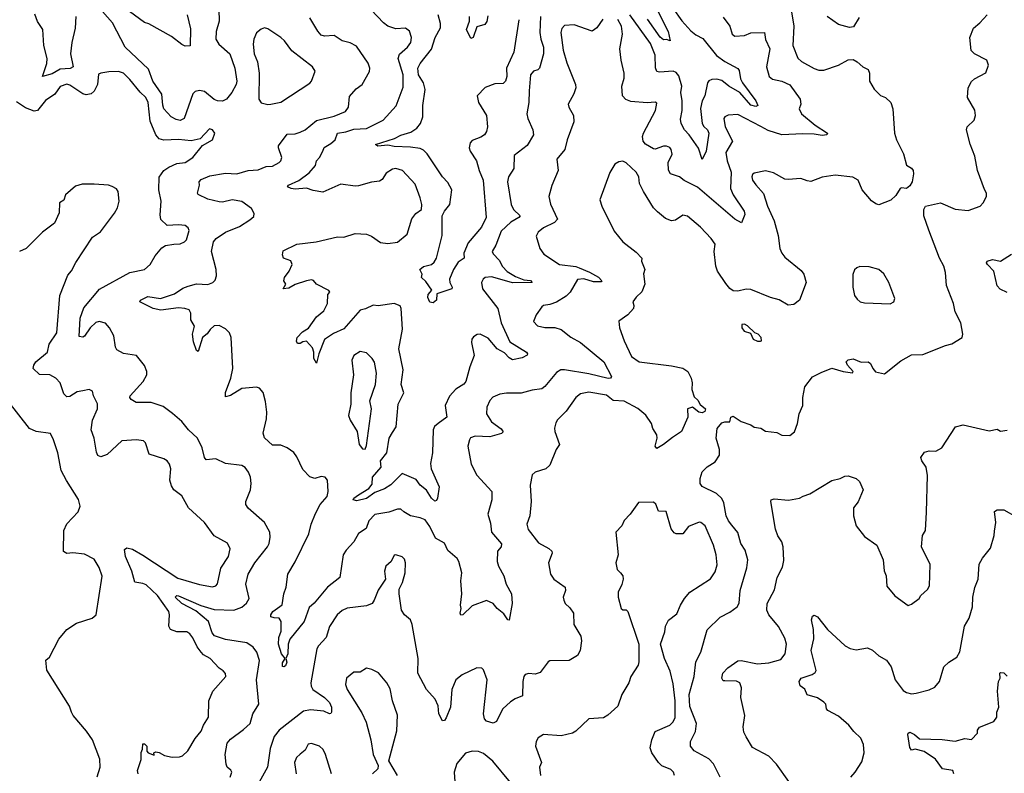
# Model space of a CAD drawing. Extents: x 2293878 to 2522763, y 823964 to 1006972.
# Tile 239 of 256: x 2354415 to 2360488, y 966138 to 970785. Entities that reach past the tile are written whole.
import ezdxf

# ---------------------------------------------------------------- set-up
doc = ezdxf.new("R2010")
doc.units = 0

msp = doc.modelspace()

# ---------------------------------------------------------------- linework, layer by layer
at = {"layer": '0CON20XD'}
for points in [[(2358307.4, 970925), (2358415, 970712), (2358427.5, 970655), (2358405, 970662.5), (2358385, 970660), (2358365, 970678), (2358287.5, 970787.5)], [(2354762.1, 970805), (2354757.8, 970732.2), (2354736.2, 970645), (2354727.9, 970575), (2354743.8, 970495), (2354726.8, 970483.2), (2354665, 970480.6), (2354615, 970450.8), (2354555, 970434.3), (2354582.5, 970515), (2354584.8, 970545), (2354563.2, 970625), (2354557.4, 970725), (2354525, 970774.5), (2354508.7, 970818.7)], [(2355642.4, 970847.6), (2355644.7, 970775), (2355627.1, 970712.9), (2355625.4, 970665), (2355643.4, 970633.4), (2355712.1, 970575), (2355741.8, 970485), (2355754.1, 970405), (2355751.1, 970385), (2355723.6, 970335), (2355690.6, 970295), (2355665, 970282.9), (2355635, 970283.8), (2355615, 970291.8), (2355555, 970342.3), (2355525, 970349.1), (2355497.4, 970342.6), (2355482.7, 970327.3), (2355429.2, 970175), (2355405, 970162.5), (2355379.5, 970169.5), (2355350, 970185), (2355305, 970235.8), (2355297.3, 970257.3), (2355290.8, 970325), (2355236.2, 970405), (2355209.4, 970479.4), (2355065.4, 970615), (2354986.4, 970765), (2354925, 970836.4)], [(2355447.8, 970815), (2355467.9, 970727.9), (2355466.7, 970623.3), (2355435, 970621.2), (2355415, 970631.2), (2355350.9, 970680.9), (2355211.2, 970758.8), (2355185, 970768), (2355092.5, 970835)], [(2356715, 968240), (2356737.1, 968275), (2356750, 968415), (2356784, 968485), (2356768.8, 968535), (2356780.8, 968625), (2356753.4, 968755), (2356775.9, 968875.9), (2356767.3, 969005), (2356760.7, 969020.7), (2356724.6, 969035.4), (2356625, 969020.6), (2356595, 969024.3), (2356548.3, 969001.7), (2356515, 968992.9), (2356415, 968879.2), (2356351, 968849), (2356295, 968812.5), (2356260.4, 968725), (2356245, 968667.5), (2356230, 968695), (2356230, 968735), (2356220.8, 968760.8), (2356185, 968802.5), (2356160.5, 968799.5), (2356145, 968788.6), (2356129.2, 968789.2), (2356123.3, 968803.3), (2356125.5, 968825), (2356159.5, 968860.5), (2356197.2, 968882.8), (2356245, 968952), (2356290.7, 968989.3), (2356312.5, 969035), (2356315, 969090), (2356327.5, 969105), (2356322.5, 969115), (2356245, 969153.8), (2356226.8, 969176.8), (2356215, 969180), (2356184.4, 969175.6), (2356115, 969151.4), (2356075, 969128.8), (2356040, 969125), (2356056.7, 969155), (2356043.8, 969175), (2356047.5, 969195), (2356076.6, 969233.4), (2356096, 969275), (2356087.9, 969297.9), (2356041.2, 969315), (2356036.2, 969335), (2356040.5, 969359.5), (2356125, 969400), (2356244.3, 969414.3), (2356375, 969446.4), (2356415, 969444.5), (2356485, 969467.1), (2356555, 969463.1), (2356585, 969450), (2356641.4, 969411.4), (2356685.5, 969404.5), (2356746.3, 969413.7), (2356805, 969462), (2356833.8, 969556.2), (2356859.3, 969590.7), (2356894, 969615), (2356894.4, 969645), (2356885, 969686.7), (2356855, 969771.4), (2356776.2, 969855), (2356735, 969866.9), (2356715, 969863.1), (2356675, 969839.1), (2356650, 969800), (2356635, 969788.5), (2356585, 969783.3), (2356505, 969760.5), (2356485, 969758.2), (2356395, 969770), (2356285, 969721.8), (2356225, 969731.1), (2356185, 969746.2), (2356115, 969740.5), (2356089.2, 969745), (2356066.2, 969755), (2356073.1, 969765), (2356136.2, 969793.8), (2356199.8, 969840.2), (2356240, 969885), (2356245, 969913.8), (2356264.4, 969935), (2356284.2, 969975), (2356293.1, 969996.9), (2356335, 970020.9), (2356360.5, 970045), (2356374.5, 970085.5), (2356427.2, 970092.8), (2356475, 970110), (2356555, 970114.6), (2356656, 970165), (2356737, 970253), (2356781.1, 970368.9), (2356780, 970445), (2356748.7, 970545), (2356758.6, 970571.4), (2356806.5, 970615), (2356826.5, 970645), (2356831.5, 970675), (2356818.6, 970715), (2356795, 970731.9), (2356735, 970727.8), (2356685.9, 970745.9), (2356659.4, 970765), (2356582.2, 970845)], [(2357626.6, 970805), (2357623.5, 970705), (2357629.4, 970665), (2357646.7, 970615), (2357645.3, 970575), (2357621.1, 970485), (2357611.2, 970475), (2357585, 970466.7), (2357565.3, 970444.7), (2357556.9, 970346.9), (2357554.6, 970275), (2357542.2, 970205), (2357549.1, 970175), (2357579.6, 970105), (2357583.8, 970075), (2357545, 970008.5), (2357465, 969948), (2357463.6, 969866.4), (2357430.6, 969815), (2357423.1, 969785), (2357445.6, 969645), (2357460.9, 969615), (2357501.2, 969575), (2357493.8, 969565), (2357445, 969536.7), (2357385, 969481.9), (2357352.7, 969395), (2357329.6, 969355), (2357335, 969340.6), (2357371.9, 969301.9), (2357393.4, 969263.4), (2357422.3, 969232.3), (2357472.4, 969202.4), (2357525, 969180), (2357565, 969176.1), (2357576.7, 969165), (2357455, 969161.6), (2357405, 969175.8), (2357325, 969199.3), (2357285, 969195.5), (2357272.9, 969185), (2357264.3, 969165), (2357268.9, 969125), (2357364.6, 969005), (2357385, 968916), (2357438.2, 968798.2), (2357541.9, 968735), (2357547.5, 968725), (2357544.5, 968715.5), (2357515, 968700), (2357455, 968688), (2357435, 968699.2), (2357405, 968730), (2357359.6, 968755), (2357305, 968821.3), (2357254.4, 968845.6), (2357236, 968844), (2357215, 968830), (2357204.2, 968815.8), (2357202.5, 968795), (2357218.6, 968715), (2357190.6, 968645), (2357166.7, 968555), (2357155, 968537.1), (2357105, 968506.7), (2357065, 968462.9), (2357038.8, 968405), (2357050, 968335), (2356995.7, 968295), (2356973.9, 968276.1), (2356964.8, 968255.2), (2356961.7, 968115), (2356948, 968048), (2356953.1, 968015), (2357001.5, 967905), (2356992, 967835), (2356985, 967820), (2356975, 967816), (2356955, 967834.4), (2356923.8, 967883.8), (2356885.5, 967915), (2356859.6, 967949.6), (2356775, 967987.5), (2356705, 967916.9), (2356665, 967892.9), (2356605, 967868.8), (2356555, 967832.1), (2356495, 967818.9), (2356471.2, 967825), (2356475.8, 967835), (2356504, 967856), (2356569.4, 967895), (2356588.7, 967921.3), (2356591.7, 967965), (2356644.8, 968025), (2356641, 968065), (2356679.8, 968115), (2356692.9, 968205), (2356715, 968240)], [(2357493.4, 970785), (2357462.2, 970585), (2357416.9, 970485), (2357419.2, 970435), (2357411.9, 970405), (2357397.5, 970392.5), (2357345, 970389.1), (2357285, 970367.5), (2357235.8, 970315), (2357244.4, 970275), (2357294.4, 970195), (2357301.4, 970125), (2357294.4, 970095), (2357281.4, 970075), (2357260.2, 970059.8), (2357205, 970039.1), (2357193.2, 970025), (2357187.6, 969995), (2357192.7, 969975), (2357232.1, 969915), (2357248.1, 969855), (2357274.7, 969794.7), (2357291.5, 969565), (2357262.5, 969505), (2357180.4, 969409.6), (2357154.4, 969345), (2357155.8, 969315), (2357120.5, 969289.5), (2357090, 969245), (2357065.9, 969184.1), (2357067.1, 969165), (2357082, 969135), (2357080, 969125), (2356987.5, 969095), (2356986.7, 969055), (2356965, 969040), (2356945, 969042.5), (2356932.1, 969072.1), (2356935, 969090), (2356957, 969117), (2356920.6, 969170.6), (2356893.8, 969195), (2356897.5, 969215), (2356882.5, 969245), (2356905, 969264), (2356955, 969276), (2356970.8, 969289.2), (2356985.8, 969314.2), (2357021.5, 969455), (2357021.8, 969575), (2357034.4, 969605), (2357067.5, 969645), (2357080, 969735), (2357055, 969781.9), (2357022.7, 969815), (2356928.6, 969958.6), (2356905, 969980.9), (2356885, 969989.7), (2356825, 969998.5), (2356725, 970002.4), (2356685, 970010.5), (2356624.2, 970004.2), (2356610, 970015), (2356727.6, 970052.4), (2356765, 970073.6), (2356828.5, 970091.5), (2356865, 970116.2), (2356886.8, 970145), (2356900.9, 970185), (2356902.1, 970255), (2356915.8, 970355), (2356904.7, 970395), (2356874.1, 970445), (2356870, 970485), (2356884.8, 970515.2), (2356955, 970603.5), (2356977.4, 970675), (2357010.3, 970735), (2357010.8, 970760.8), (2356995.9, 970815)], [(2357198.3, 970668.3), (2357171.2, 970725), (2357190, 970775), (2357190, 970805)], [(2357302, 970808), (2357296.9, 970773.1), (2357284.2, 970755.8), (2357235, 970740), (2357212.5, 970675), (2357198.3, 970668.3)], [(2359175.9, 970834.1), (2359190.5, 970745), (2359184.5, 970625), (2359215, 970548.6), (2359237.2, 970527.2), (2359315, 970484.4), (2359345, 970474.4), (2359375, 970474.4), (2359466.4, 970503.6), (2359525, 970537.5), (2359555, 970539.2), (2359581.2, 970525), (2359615, 970494), (2359648.3, 970478.3), (2359656.7, 970455), (2359657.5, 970405), (2359686.4, 970356.4), (2359725, 970317.5), (2359755, 970304.3), (2359787.5, 970275), (2359800.7, 970235), (2359810, 970085), (2359823.4, 970043.4), (2359867.1, 969957.1), (2359885, 969887.5), (2359915, 969870), (2359925.8, 969855), (2359928.6, 969835), (2359920, 969785), (2359905, 969761.2), (2359885, 969744), (2359855, 969747.5), (2359845, 969743.3), (2359819.1, 969700.9), (2359788, 969672), (2359715, 969644.3), (2359695, 969650), (2359668.8, 969668.8), (2359611.2, 969735), (2359586.7, 969795), (2359552.9, 969812.9), (2359445, 969825.6), (2359365, 969812.9), (2359295, 969788), (2359271.4, 969791.4), (2359233.6, 969806.4), (2359155, 969798.8), (2359135, 969802), (2359065, 969840.8), (2359015, 969853.1), (2358945, 969838), (2358935, 969830), (2358930, 969815), (2358935, 969796.2), (2358955, 969766), (2359002.2, 969712.2), (2359027.3, 969635), (2359069.6, 969545), (2359093.6, 969455), (2359104.5, 969375), (2359115.4, 969345.4), (2359135, 969321.4), (2359235, 969239.2), (2359250.8, 969215), (2359265.6, 969165), (2359225, 969056), (2359190.7, 969029.3), (2359155, 969025.6), (2359098.5, 969058.5), (2359045, 969072.3), (2358925, 969121.5), (2358895, 969122.9), (2358845, 969110), (2358815, 969113.1), (2358795, 969127.8), (2358770.9, 969159.1), (2358720, 969235), (2358708, 969265), (2358698.2, 969355), (2358705, 969400), (2358680, 969435), (2358614, 969505), (2358535, 969574), (2358505, 969580), (2358460.6, 969549.4), (2358435, 969545.5), (2358398.7, 969558.7), (2358349.6, 969599.6), (2358324.4, 969625), (2358262, 969725), (2358237.5, 969775), (2358233.1, 969815), (2358217.8, 969845), (2358155, 969902), (2358135, 969912), (2358111.2, 969908.8), (2358086.1, 969893.9), (2358055, 969843.3), (2357994, 969674), (2358006.2, 969635), (2358081.2, 969481.2), (2358134.3, 969414.3), (2358218.3, 969351.7)], [(2358443.1, 970855), (2358498.9, 970778.9), (2358555, 970715.4), (2358585, 970691.1), (2358628.6, 970668.6), (2358712.5, 970565), (2358765, 970526.9), (2358845, 970483.6), (2358852.6, 970472.6), (2358860.5, 970420.5), (2358872.7, 970395), (2358956.4, 970285), (2358967.1, 970255), (2358955, 970250.6), (2358925, 970258.1), (2358856, 970336), (2358789.2, 970375), (2358745, 970409.7), (2358715, 970417.4), (2358683.4, 970416.6), (2358665, 970407.5), (2358657.8, 970395), (2358640, 970315), (2358624.7, 970285), (2358613.6, 970236.4), (2358625.2, 970145), (2358635, 970125.4), (2358657.1, 970105), (2358664.7, 970085), (2358648.9, 969975), (2358625, 969923.8), (2358602.5, 969992.5), (2358545, 970074.4), (2358515.4, 970105), (2358495.4, 970145), (2358491.4, 970171.4), (2358500.3, 970225), (2358500.5, 970285), (2358493.1, 970335), (2358498.6, 970375), (2358480.7, 970439.3), (2358465, 970459.1), (2358445, 970467.2), (2358361.2, 970461.2), (2358345.5, 970465.5), (2358337.1, 970487.1), (2358333.7, 970566.3), (2358305, 970638.5), (2358178.8, 970815)], [(2358735, 966114), (2358695, 966197.1), (2358665, 966227.9), (2358575.9, 966275.9), (2358553.1, 966305), (2358553.5, 966335), (2358583.3, 966395), (2358589.5, 966445), (2358549.2, 966549.2), (2358545.3, 966624.7), (2358574.2, 966735.8), (2358584.7, 966825.3), (2358616.4, 966885), (2358655, 967023.3), (2358735, 967101.4), (2358795, 967130.8), (2358841.2, 967165), (2358852.6, 967187.4), (2358859.5, 967265), (2358900.5, 967405), (2358905.6, 967455), (2358889.6, 967515), (2358863.9, 967555), (2358843.9, 967623.9), (2358808.3, 967668.3), (2358786.7, 967695), (2358772.5, 967725), (2358758.5, 967805), (2358745, 967832), (2358712.6, 967862.6), (2358625, 967907.5), (2358611.9, 967925), (2358612.2, 967955), (2358625, 967996), (2358655, 968027.1), (2358705, 968058.8), (2358730.5, 968099.5), (2358730.8, 968135), (2358710, 968205), (2358718, 968265), (2358745, 968298.1), (2358765, 968305.5), (2358795.5, 968304.5), (2358800.4, 968335), (2358815, 968340.3), (2358865, 968308.2), (2358925, 968287.5), (2358945, 968273.1), (2358985.5, 968265.5), (2359015, 968247.4), (2359085, 968240), (2359115, 968223.3), (2359165, 968220), (2359195, 968243.3), (2359212.5, 968295), (2359222.9, 968355), (2359245.7, 968405), (2359245.6, 968455), (2359258.3, 968521.7), (2359305, 968582), (2359359.3, 968609.3), (2359425, 968636.7), (2359494.7, 968614.7), (2359551.7, 968608.3), (2359556.2, 968615), (2359520, 968655), (2359512.9, 968675), (2359525, 968688), (2359555, 968693.8), (2359605, 968673.8), (2359647.5, 968675), (2359663.3, 968665), (2359676.7, 968635), (2359694.2, 968614.2), (2359748.3, 968601.7), (2359849.5, 968680.5), (2359915, 968717.5), (2359985, 968720), (2360125, 968776), (2360165, 968786.2), (2360227.5, 968825), (2360232.5, 968845), (2360220, 968915), (2360185, 968983.3), (2360175.7, 969035), (2360130.8, 969145), (2360125.8, 969225.8), (2360116, 969265), (2360088, 969315), (2360023.3, 969486.7), (2359990.8, 969575), (2359991.2, 969615), (2360002.5, 969635), (2360095, 969655.8), (2360185, 969615.8), (2360265, 969608), (2360338.8, 969635), (2360358, 969655), (2360378.8, 969695), (2360378.8, 969715), (2360365, 969737.5), (2360322.5, 969855), (2360305.8, 969944.2), (2360277, 970017), (2360254.4, 970105), (2360259.2, 970125), (2360302.5, 970165), (2360310.6, 970195), (2360306.3, 970226.3), (2360261.4, 970305), (2360264.2, 970365), (2360285, 970403.8), (2360305, 970420.8), (2360375, 970456.7), (2360390, 970505), (2360381.2, 970535), (2360303.8, 970573.8), (2360282.9, 970595), (2360275.7, 970675), (2360297.8, 970732.2), (2360337.5, 970765), (2360382.9, 970815)], [(2359592.1, 970797.9), (2359558.8, 970741.2), (2359533.6, 970736.4), (2359465, 970756.2), (2359396, 970805)], [(2358011.7, 970788.3), (2357974.4, 970735), (2357945, 970714.5), (2357835, 970753.6), (2357775, 970749.2), (2357759.3, 970730.7), (2357753.6, 970705), (2357767.6, 970597.6), (2357789.2, 970519.2), (2357843.1, 970385), (2357844.3, 970365), (2357833.2, 970326.8), (2357798, 970265), (2357802.5, 970245), (2357830, 970195), (2357832.9, 970155), (2357792.7, 970045), (2357777.5, 969985), (2357728.1, 969925), (2357736.4, 969855), (2357697.3, 969762.7), (2357679.1, 969695), (2357688.1, 969648.1), (2357733.1, 969555), (2357713.6, 969535), (2357645, 969500.9), (2357612.9, 969475), (2357600.3, 969450.3), (2357622.5, 969375), (2357648.7, 969338.7), (2357745, 969275.7), (2357845, 969262.7), (2357865, 969254.7), (2357928.9, 969228.9), (2357985, 969196.8), (2358005.8, 969175), (2358001.8, 969168.2), (2357955, 969168.7), (2357895, 969187.1), (2357855, 969183.8), (2357810, 969105), (2357785, 969080.4), (2357725, 969042.5), (2357685, 969028.2), (2357646.6, 969023.4), (2357634.6, 969015.4), (2357600, 968965), (2357584.5, 968924.5), (2357608, 968898), (2357655, 968887.1), (2357715, 968887.3), (2357755.8, 968875), (2357815, 968827.5), (2357874.2, 968795), (2358017.5, 968675), (2358064.3, 968585), (2358060, 968575), (2358045, 968573.1), (2357925, 968601.5), (2357775, 968626.6), (2357752.5, 968625), (2357725, 968609.6), (2357655, 968524), (2357635, 968509.2), (2357575, 968501.5), (2357507.7, 968482.3), (2357417.9, 968482.1), (2357375.8, 968475.8), (2357333.6, 968456.4), (2357313.8, 968436.2), (2357295.7, 968395), (2357294.4, 968355), (2357324.4, 968305), (2357385, 968262.5), (2357396.5, 968243.5), (2357387, 968233), (2357315, 968213.4), (2357223.6, 968216.4), (2357195, 968206), (2357189.2, 968195), (2357180, 968155), (2357199.4, 968045), (2357235.6, 967975.6), (2357326.2, 967875), (2357326.2, 967825), (2357302.2, 967735), (2357319.7, 967679.7), (2357325.7, 967625), (2357387.3, 967552.7), (2357385.7, 967535), (2357363.1, 967506.9), (2357360.4, 967445), (2357367.8, 967415), (2357401.8, 967355), (2357416.5, 967305), (2357448.9, 967245), (2357451.8, 967185), (2357435, 967083.3), (2357425, 967084), (2357401.5, 967121.5), (2357359.2, 967155), (2357335.5, 967185.5), (2357295, 967204.4), (2357205, 967171.1), (2357148.8, 967115), (2357135, 967112.5), (2357131.2, 967125), (2357138.8, 967155), (2357134.3, 967175), (2357143.1, 967245), (2357135.5, 967325), (2357143.1, 967375), (2357124.2, 967445), (2357113.2, 967463.2), (2357055, 967512), (2357035, 967558), (2356978.7, 967588.7), (2356945, 967660.8), (2356915, 967701.4), (2356885, 967714.3), (2356825, 967726), (2356785, 967750), (2356765, 967766.2), (2356745, 967767.5), (2356692, 967748), (2356605.4, 967734.6), (2356567.5, 967695), (2356552.9, 967647.1), (2356505, 967616), (2356475.7, 967565), (2356428.1, 967515), (2356409.5, 967485), (2356390, 967345), (2356314.4, 967285), (2356232, 967188), (2356199.5, 967160.5), (2356170, 967075), (2356080.4, 966965), (2356070.9, 966935), (2356068.2, 966875), (2356056.2, 966845), (2356062.5, 966822.5), (2356055, 966800.8), (2356045, 966794.2), (2356035, 966797.5), (2356035, 966818.8), (2356052.5, 966845), (2356029.6, 966875), (2356011.8, 966935), (2356014.2, 966975), (2356027.9, 967015), (2356027.4, 967075), (2356015, 967095.5), (2355985, 967097.7), (2355963.6, 967103.6), (2355963.3, 967115), (2355977.1, 967135), (2356033.3, 967176.7), (2356043.5, 967245), (2356058.9, 967285), (2356068.8, 967365), (2356115, 967442), (2356197.7, 967615), (2356213.2, 967675), (2356239.9, 967740.1), (2356269.1, 967795), (2356310.9, 967845), (2356318.5, 967875), (2356312.5, 967945), (2356300, 967965), (2356275, 967969.2), (2356235, 967956), (2356205, 967965.8), (2356160.5, 968010.5), (2356125, 968090), (2356105, 968115.7), (2356065, 968144), (2356025, 968160.8), (2355975, 968162), (2355925.9, 968205.9), (2355915.8, 968235), (2355936.3, 968323.7), (2355938.9, 968365), (2355931.1, 968431.1), (2355916.6, 968486.6), (2355895, 968512), (2355875, 968518.1), (2355785, 968510), (2355715, 968466.9), (2355685, 968460), (2355685, 968486.7), (2355717.9, 968575), (2355730.4, 968635), (2355720, 968825), (2355709.2, 968855), (2355685, 968878), (2355645, 968900), (2355615, 968897.1), (2355589.5, 968875), (2355572.2, 968847.8), (2355543.4, 968825), (2355515, 968740), (2355505, 968745.8), (2355487.8, 968797.8), (2355481, 968845), (2355493.5, 968895), (2355470, 968935), (2355470, 968975), (2355461.2, 968995), (2355432.5, 969005), (2355395, 969008.5), (2355285, 968993.7), (2355238.5, 969005), (2355155.5, 969045), (2355159.5, 969055), (2355205, 969077.3), (2355284.1, 969065.9), (2355370.6, 969095), (2355421.2, 969128.8), (2355455, 969141.8), (2355505, 969155.6), (2355575, 969153.1), (2355606.7, 969165), (2355620.9, 969179.1), (2355628.9, 969205), (2355626.4, 969245), (2355598.8, 969355), (2355610.5, 969415), (2355627.1, 969435), (2355685, 969474.4), (2355770.3, 969509.7), (2355835, 969551.2), (2355858.8, 969571.2), (2355860.7, 969590.7), (2355845, 969621.2), (2355784.5, 969664.5), (2355725, 969673.6), (2355665, 969659.1), (2355645, 969660.9), (2355575, 969677.8), (2355516.4, 969706.4), (2355511.2, 969715), (2355523.8, 969765), (2355521.2, 969785), (2355535, 969799.2), (2355588, 969822), (2355685, 969838.5), (2355755, 969833.8), (2355825, 969854.5), (2355885, 969859.4), (2355935, 969879.4), (2355975, 969881.4), (2356016.2, 969905), (2356026.2, 969915), (2356032, 969935), (2356011.1, 969995), (2356012, 970008), (2356065, 970079.2), (2356115, 970081.1), (2356145, 970090.9), (2356175, 970105.5), (2356246.3, 970163.7), (2356355, 970189.7), (2356425, 970218.2), (2356443.1, 970245), (2356449.1, 970310.9), (2356491.3, 970358.7), (2356526.7, 970385), (2356572, 970465), (2356574, 970485), (2356565, 970516.7), (2356491.7, 970621.7), (2356452.9, 970642.9), (2356405, 970654.2), (2356355, 970687.5), (2356295, 970683.3), (2356275, 970688.6), (2356252.9, 970715), (2356205.5, 970795.5)], [(2358755, 970801.2), (2358794.4, 970745), (2358809.5, 970695), (2358825, 970682.5), (2358885, 970688), (2358925, 970703.1), (2359010, 970705), (2359015, 970663.3), (2359041.5, 970605), (2359021.9, 970495), (2359037.5, 970435), (2359058.9, 970418.9), (2359115, 970405.4), (2359165, 970382.5), (2359228, 970295), (2359233.8, 970265), (2359223.8, 970235), (2359237.5, 970205), (2359321.9, 970135), (2359397.5, 970085), (2359393.3, 970075), (2359365, 970070), (2359315, 970079.3), (2359245, 970082), (2359115, 970075.4), (2359032.2, 970102.2), (2358987, 970127), (2358845, 970199.4), (2358785, 970195.7), (2358765, 970186), (2358757.5, 970175), (2358765.6, 970125), (2358811.1, 970035), (2358771.2, 969965), (2358779.4, 969915), (2358803.4, 969845), (2358799.6, 969745), (2358815, 969704.4), (2358884.4, 969605), (2358886.7, 969583.3), (2358867.5, 969532.5), (2358826.9, 969555), (2358595, 969753.1), (2358513.7, 969793.7), (2358485, 969816.5), (2358428.8, 969835), (2358417.8, 969857.8), (2358414.3, 969904.3), (2358440, 969955), (2358434.3, 969985), (2358425, 969996.9), (2358405, 970004.3), (2358385, 970004.2), (2358335, 969986.2), (2358325, 969988.8), (2358275, 970017.1), (2358260.5, 970035), (2358256.8, 970065), (2358261.8, 970085), (2358336.5, 970225), (2358345, 970270), (2358335, 970276.7), (2358285, 970272.9), (2358185, 970280), (2358152.8, 970292.8), (2358133.5, 970315), (2358130, 970375), (2358142.4, 970425), (2358142.5, 970455), (2358124.6, 970535.4), (2358116.9, 970605), (2358134.1, 970695), (2358127.1, 970745), (2358105, 970785.5)], [(2355945, 970262.5), (2355965, 970264), (2356025, 970276), (2356205.5, 970394.5), (2356215.7, 970405), (2356238.3, 970468.3), (2356222, 970495), (2356093.1, 970593.1), (2356047.5, 970655), (2356025, 970676), (2355945, 970728), (2355925, 970733.8), (2355905, 970726.7), (2355875, 970703.3), (2355859.4, 970665), (2355854.5, 970634.5), (2355861.5, 970575), (2355882.5, 970525), (2355891.2, 970455), (2355889.2, 970295), (2355905, 970272), (2355945, 970262.5)], [(2355713.3, 966115), (2355723.3, 966145), (2355717.7, 966157.7), (2355695, 966176.7), (2355688, 966195), (2355682.9, 966255), (2355695.6, 966324.4), (2355715, 966349.2), (2355795, 966409.1), (2355835.6, 966444.4), (2355852.2, 966505), (2355890, 966565), (2355875.3, 966715), (2355894.6, 966834.6), (2355877.5, 966885), (2355855.8, 966915.8), (2355815, 966941.8), (2355684, 966964), (2355615.7, 966985.7), (2355601.3, 967005), (2355579.2, 967075), (2355500.5, 967140.5), (2355415.5, 967185), (2355374.1, 967225), (2355385, 967234.6), (2355395, 967231.8), (2355533.2, 967173.2), (2355615, 967147.6), (2355735.7, 967144.3), (2355785, 967161.8), (2355813.3, 967186.7), (2355830, 967215), (2355809.2, 967305), (2355824.2, 967365), (2355864.6, 967435.4), (2355944.2, 967535), (2355954, 967555), (2355960, 967595), (2355958.8, 967625), (2355924.1, 967684.1), (2355825, 967772), (2355810.8, 967795), (2355810.8, 967815), (2355837.8, 967885), (2355843.3, 967925), (2355839.5, 967965), (2355826.5, 967995), (2355805, 968024.3), (2355785, 968036.5), (2355685, 968047.5), (2355625, 968077.1), (2355565, 968071.2), (2355554.2, 968085), (2355539.5, 968145), (2355511.1, 968205), (2355455.5, 968255), (2355415, 968306.9), (2355357.4, 968357.4), (2355298.9, 968398.9), (2355225, 968424.2), (2355134.3, 968424.3), (2355102.4, 968442.4), (2355094.2, 968455), (2355095.8, 968465), (2355176.9, 968555), (2355199.2, 968595), (2355200, 968615), (2355185, 968652.5), (2355135, 968713.3), (2355055, 968726), (2355015, 968750), (2355005.7, 968765), (2354996.2, 968835), (2354968.8, 968885), (2354945, 968913.3), (2354905, 968923.8), (2354885, 968918), (2354849.2, 968885), (2354815, 968832.5), (2354805, 968826.7), (2354782.2, 968832.2), (2354788.7, 968945), (2354810.9, 969009.1), (2354906.4, 969123.6), (2355095, 969226.5), (2355184.4, 969245.6), (2355219.2, 969275), (2355251.1, 969328.9), (2355290.9, 969379.1), (2355315, 969392), (2355365, 969400.8), (2355405, 969402.9), (2355431.2, 969415), (2355442.9, 969427.1), (2355460.6, 969485), (2355455, 969501.2), (2355436.6, 969516.6), (2355395, 969520.6), (2355325, 969515.7), (2355285, 969552), (2355281.7, 969581.7), (2355288.2, 969665), (2355272.3, 969735), (2355275.4, 969814.6), (2355305, 969854.3), (2355334.7, 969875.3), (2355385, 969897.3), (2355435, 969903.8), (2355482.9, 969935), (2355541.7, 970008.3), (2355603.3, 970045), (2355618, 970085), (2355605, 970106), (2355585, 970111.2), (2355528.8, 970051.2), (2355472.5, 970037.5), (2355395, 970045.9), (2355305, 970041.7), (2355275, 970050.8), (2355254.2, 970075), (2355219.4, 970159.4), (2355207.6, 970275), (2355193.2, 970305), (2355158.4, 970338.4), (2355095, 970416.9), (2355054.2, 970455), (2355025, 970465.6), (2354965, 970464.3), (2354915, 970456), (2354901.9, 970448.1), (2354894.5, 970385), (2354875, 970344.2), (2354855, 970328.1), (2354825, 970322.5), (2354805, 970327.3), (2354725, 970380.6), (2354705, 970386.7), (2354665, 970373.3), (2354632.2, 970325), (2354575, 970286.7), (2354525, 970224.3), (2354505, 970221.8), (2354451.4, 970241.4), (2354395, 970278)], [(2355145.6, 966135), (2355142.2, 966155), (2355164.2, 966224.2), (2355164.2, 966265.8), (2355173, 966287), (2355175, 966320), (2355185, 966320), (2355200, 966305), (2355200, 966275), (2355207.5, 966265), (2355245, 966250), (2355242.5, 966265), (2355255, 966271.2), (2355275, 966267.3), (2355307.5, 966247.5), (2355355, 966238.2), (2355400.6, 966239.4), (2355418.6, 966245), (2355453, 966277), (2355497.1, 966352.9), (2355535, 966398.8), (2355548.6, 966435), (2355578.6, 966485), (2355582, 966585), (2355605.5, 966644.5), (2355685.9, 966734.1), (2355683.9, 966753.9), (2355669.7, 966769.7), (2355645, 966786.2), (2355589.2, 966845), (2355548.8, 966868.8), (2355534.2, 966884.2), (2355508.7, 966918.7), (2355482.5, 966972.5), (2355465, 966997.5), (2355445, 967011.4), (2355385, 967011.4), (2355344.2, 967025), (2355334.4, 967045), (2355339.6, 967115), (2355334.6, 967135), (2355265.4, 967235), (2355195, 967299.2), (2355175, 967309.3), (2355125, 967317.5), (2355106.2, 967385), (2355067.3, 967475), (2355061.8, 967518.2), (2355075, 967528.6), (2355109.7, 967519.7), (2355175, 967483.6), (2355391.2, 967341.2), (2355525, 967302.1), (2355605, 967288.6), (2355625, 967293.8), (2355634.4, 967305.6), (2355655, 967402.5), (2355702.2, 967475), (2355713.1, 967523.1), (2355696.5, 967556.5), (2355615, 967601.9), (2355555, 967684.2), (2355457.1, 967775), (2355415, 967850), (2355365, 967886.2), (2355350.3, 967910.3), (2355340.6, 967945), (2355346.9, 968015), (2355339.2, 968045), (2355325, 968064), (2355305, 968077.1), (2355213.8, 968105), (2355190, 968175), (2355178.7, 968188.7), (2355135, 968193.6), (2355045, 968187.3), (2354955.3, 968104.7), (2354915, 968090), (2354897.4, 968097.4), (2354888.1, 968118.1), (2354873.5, 968205), (2354855.5, 968255.5), (2354864, 968316), (2354895.4, 968385), (2354895.4, 968415.4), (2354870, 968465), (2354863.3, 968495), (2354844.1, 968504.1), (2354805, 968497.1), (2354769.1, 968490.9), (2354725, 968462.5), (2354705, 968460), (2354687, 968477), (2354664.4, 968545), (2354638.5, 968575), (2354600, 968595), (2354536.9, 968596.9), (2354498.8, 968635), (2354501.9, 968655), (2354515, 968675.7), (2354587.1, 968735), (2354595.7, 968785), (2354643.1, 968855), (2354663.5, 969085), (2354711.1, 969208.9), (2354735, 969236.7), (2354761.7, 969288.3), (2354865, 969443.3), (2354913.9, 969476.1), (2354998.8, 969591.2), (2355018, 969625), (2355028.8, 969665), (2355023.3, 969725), (2355011.7, 969741.7), (2354985, 969756.7), (2354963.6, 969763.6), (2354875, 969771.2), (2354799.3, 969770.7), (2354758.3, 969758.3), (2354696.7, 969705), (2354687.3, 969672.7), (2354660, 969655), (2354659.2, 969595), (2354628.8, 969531.2), (2354555, 969474.2), (2354455, 969373.8), (2354413.3, 969355)], [(2358218.3, 969351.7), (2358253.3, 969315), (2358251.2, 969295), (2358270, 969245), (2358263.1, 969216.9), (2358270, 969155), (2358252.9, 969107.1), (2358217.5, 969075), (2358197.5, 969045), (2358203.6, 969023.6), (2358201.2, 969005), (2358165, 968964.2), (2358110, 968925), (2358114.3, 968885), (2358143.1, 968805), (2358188.8, 968708.8), (2358235.4, 968675.4), (2358435, 968650.5), (2358505, 968635.5), (2358536.4, 968616.4), (2358556, 968575), (2358562, 968545), (2358560, 968505), (2358575, 968459.4), (2358598.5, 968438.5), (2358611.8, 968411.8), (2358645.2, 968385), (2358641, 968369), (2358625, 968360.4), (2358604.8, 968364.8), (2358565, 968396), (2358534.4, 968385.6), (2358536.2, 968335), (2358498, 968245), (2358440.7, 968209.3), (2358386.7, 968165), (2358345, 968140), (2358333.8, 968155), (2358346, 968205), (2358344.2, 968225), (2358320.6, 968265), (2358311.1, 968295), (2358276.4, 968346.4), (2358227.4, 968387.4), (2358142.4, 968432.4), (2358076, 968436), (2358035, 968470.5), (2357925, 968487.6), (2357875, 968478.9), (2357844.7, 968455.3), (2357785, 968371.4), (2357731.7, 968318.3), (2357721.3, 968298.7), (2357713.2, 968266.8), (2357715.6, 968245), (2357744.6, 968165), (2357723.3, 968135), (2357685, 968037.5), (2357660, 968015), (2357594.2, 967995.8), (2357575, 967977.5), (2357564.5, 967915.5), (2357570, 967815), (2357561.3, 967725), (2357542.9, 967675), (2357551.2, 967641.2), (2357615, 967560), (2357678.8, 967525), (2357697.6, 967507.6), (2357699.4, 967495), (2357676.9, 967435), (2357688.9, 967365), (2357709.4, 967335), (2357780, 967285), (2357780.8, 967265), (2357767.5, 967225), (2357770.8, 967205), (2357780, 967185), (2357809.1, 967159.1), (2357830, 967125), (2357833.1, 967055), (2357875.8, 966984.2), (2357879.2, 966955), (2357872.5, 966895), (2357855, 966863.8), (2357805, 966834.2), (2357685, 966830.6), (2357674.2, 966825), (2357625, 966759.2), (2357595, 966750), (2357555, 966754), (2357533.2, 966746.8), (2357524.2, 966735), (2357517.8, 966705), (2357515.8, 966615), (2357471.7, 966598.3), (2357442.1, 966577.9), (2357394.4, 966535.6), (2357375, 966497.5), (2357355, 966456.7), (2357335, 966447.5), (2357295, 966460), (2357282, 966475), (2357276, 966505), (2357297.8, 966715), (2357275, 966776.7), (2357265, 966786), (2357235, 966788.8), (2357144.6, 966745.4), (2357104.4, 966715), (2357080, 966655), (2357072.9, 966545), (2357045, 966479.2), (2357035, 966464), (2357022.5, 966462.5), (2357000, 966505), (2356995.5, 966555), (2356977.8, 966595), (2356924.3, 966655), (2356870.6, 966755), (2356872.7, 966845), (2356835.6, 967055), (2356825, 967083.8), (2356788, 967115), (2356770.8, 967145), (2356755.8, 967245), (2356755.8, 967274.2), (2356775.8, 967315), (2356792.5, 967375), (2356794.2, 967435), (2356787.9, 967457.9), (2356775, 967472), (2356735, 967485.8), (2356725, 967483.3), (2356706.7, 967445), (2356672.5, 967415), (2356665.8, 967385), (2356671.2, 967335), (2356625, 967266.7), (2356601.9, 967205), (2356588.6, 967185), (2356555, 967170.4), (2356435, 967155.5), (2356405, 967141.1), (2356372.2, 967115), (2356326.1, 967043.9), (2356304.5, 966975), (2356258.1, 966925), (2356247.1, 966905), (2356210.5, 966695), (2356212.2, 966675), (2356222.9, 966655), (2356294.5, 966605), (2356326.2, 966575), (2356338.8, 966545), (2356339.2, 966515), (2356335, 966506.7), (2356325, 966504), (2356291.1, 966521.1), (2356208.9, 966528.9), (2356165, 966521.8), (2356015, 966403.6), (2355984, 966365), (2355959.1, 966290.9), (2355943.5, 966175), (2355881.4, 966065)], [(2360505, 969102), (2360462.4, 969122.4), (2360443.4, 969143.4), (2360424.3, 969235), (2360384, 969275), (2360378.8, 969285), (2360382.5, 969295), (2360415, 969305.6), (2360465, 969296.2), (2360531.7, 969338.3)], [(2359785, 969033.8), (2359805.7, 969044.3), (2359813.8, 969065), (2359775.8, 969165), (2359745, 969218.8), (2359715, 969243.8), (2359655, 969261.2), (2359596.4, 969263.6), (2359577.5, 969255), (2359565, 969242.5), (2359553.8, 969213.8), (2359553.8, 969135), (2359563.6, 969083.6), (2359580.7, 969060.7), (2359600, 969045), (2359625, 969038.8), (2359785, 969033.8)], [(2358985, 968802.5), (2358990, 968805), (2358987.5, 968825), (2358970, 968845), (2358950, 968855), (2358905, 968897.5), (2358885, 968907.5), (2358870, 968905), (2358870, 968885), (2358884.1, 968864.1), (2358923, 968853), (2358940, 968815), (2358965, 968802.5), (2358985, 968802.5)], [(2356545, 968137.5), (2356555, 968160), (2356584.5, 968385), (2356574.3, 968435), (2356609.6, 968535), (2356615.4, 968605), (2356602.4, 968672.4), (2356590, 968695), (2356555, 968730.8), (2356515, 968740), (2356476.7, 968715), (2356464.4, 968685.6), (2356473.3, 968595), (2356456.7, 968485), (2356456.7, 968415), (2356442.9, 968345), (2356454.2, 968315), (2356497.5, 968245), (2356508, 968165), (2356529.3, 968139.3), (2356545, 968137.5)], [(2354893.2, 966116.8), (2354910.4, 966175), (2354910, 966225), (2354863.3, 966345), (2354827.6, 966397.6), (2354745, 966493.8), (2354734.1, 966515.9), (2354721.2, 966551.2), (2354582, 966775), (2354576.7, 966835), (2354598.8, 966855), (2354655.8, 966965), (2354705, 967025.8), (2354765, 967064.2), (2354862.5, 967095), (2354886.7, 967115), (2354923, 967353), (2354905, 967407.5), (2354875, 967458), (2354815, 967490), (2354743, 967497), (2354705, 967494.2), (2354685.9, 967505.9), (2354687.5, 967635), (2354705, 967676.7), (2354775, 967750), (2354788.8, 967785), (2354777, 967827), (2354704.2, 967944.2), (2354670, 968005), (2354650, 968115), (2354624.3, 968195), (2354605, 968233.3), (2354515.8, 968245.8), (2354475, 968264.3), (2354343, 968433)], [(2359158.3, 966088.3), (2359083.3, 966195), (2359035, 966243.8), (2358935, 966296.7), (2358895, 966362.5), (2358882.5, 966392.5), (2358878.1, 966425), (2358887.5, 966495), (2358863.6, 966605), (2358866.4, 966665), (2358857.8, 966695), (2358837, 966707), (2358765, 966708), (2358755, 966707.5), (2358746.2, 966725), (2358751.9, 966755), (2358781.9, 966788.1), (2358845, 966830.6), (2358865, 966834.5), (2358965, 966813.6), (2359035, 966819.6), (2359109.3, 966840.7), (2359137.1, 966875), (2359145.6, 966935), (2359135, 966971.2), (2359095, 967044.2), (2359035.6, 967115), (2359023.8, 967145), (2359024.7, 967185.3), (2359070.8, 967269.2), (2359086.2, 967345), (2359120.4, 967409.6), (2359129.2, 967450.8), (2359124.6, 967534.6), (2359116.2, 967566.2), (2359091.7, 967601.7), (2359076.1, 967643.9), (2359047.5, 967815), (2359050, 967825), (2359069.3, 967830.7), (2359157.9, 967822.1), (2359225, 967834), (2359247.5, 967847.5), (2359289.3, 967860.7), (2359425, 967944), (2359475, 967956.7), (2359505, 967971.2), (2359525, 967973.3), (2359575, 967956.7), (2359595, 967937.5), (2359616.7, 967885), (2359587.7, 967812.3), (2359557.5, 967775), (2359557.5, 967725), (2359573.8, 967665), (2359625, 967598.8), (2359701.2, 967545), (2359740.8, 967455), (2359747, 967387), (2359760, 967355), (2359762.9, 967292.9), (2359812.3, 967232.3), (2359895, 967172.5), (2359915, 967180), (2359962.5, 967215), (2359973.3, 967235), (2360015, 967272), (2360025.7, 967295), (2360030, 967425), (2359978, 967535), (2359983.9, 967603.9), (2360001.5, 967635), (2360008.8, 967748.8), (2360015.4, 967975), (2360005.5, 968025), (2359979.2, 968065), (2359974, 968085), (2359995, 968118), (2360025, 968125.8), (2360065, 968124.3), (2360103.8, 968145), (2360187.5, 968275), (2360235, 968286.2), (2360395, 968250.8), (2360445, 968260), (2360465, 968247.5), (2360505, 968253.1)], [(2358454.3, 966125), (2358448.6, 966145), (2358432, 966162), (2358376.2, 966185), (2358355, 966204), (2358314.2, 966265), (2358304.3, 966295), (2358313.3, 966345), (2358334.6, 966395.4), (2358424.2, 966435.8), (2358446.4, 966455), (2358458.1, 966481.9), (2358457, 966585), (2358445, 966690), (2358428.1, 966768.1), (2358392.9, 966845), (2358366.7, 966935), (2358395, 967010), (2358398, 967045), (2358417.8, 967082.2), (2358467.9, 967122.1), (2358490, 967175), (2358515, 967216.7), (2358547.5, 967255), (2358675, 967336.2), (2358705, 967380), (2358717.4, 967422.6), (2358710.5, 967485), (2358694.4, 967545), (2358642.5, 967665), (2358616, 967685), (2358605, 967686.7), (2358540.8, 967659.2), (2358505.7, 967614.3), (2358464.3, 967614.3), (2358451.1, 967621.1), (2358434.2, 967645), (2358402, 967752), (2358354.4, 967754.4), (2358338.3, 967798.3), (2358325, 967810), (2358231.7, 967808.3), (2358181.2, 967735), (2358143.3, 967696.7), (2358130, 967665), (2358091.2, 967625), (2358106.7, 967485), (2358092, 967435), (2358100.8, 967395), (2358120, 967375), (2358135, 967356.7), (2358137.1, 967335), (2358128.7, 967301.3), (2358105.7, 967255), (2358105.8, 967224.2), (2358125, 967153.3), (2358135, 967146.2), (2358155, 967146.2), (2358165, 967136.7), (2358234, 966935), (2358234.3, 966825), (2358229.2, 966805), (2358184.5, 966735), (2358173.1, 966695), (2358130, 966625), (2358105, 966552.9), (2358042.6, 966497.4), (2358015, 966480.8), (2357925, 966473.8), (2357845, 966398.8), (2357824.1, 966385.9), (2357755, 966369.5), (2357645, 966377.5), (2357613.2, 966356.8), (2357600.8, 966335), (2357597.5, 966305), (2357634, 966205), (2357621.9, 966175), (2357627.8, 966125)], [(2359541.4, 966115), (2359569.2, 966145), (2359610.3, 966209.7), (2359624.4, 966265), (2359620, 966315), (2359603.1, 966355), (2359559.5, 966395), (2359530, 966435), (2359465, 966489.4), (2359398.8, 966525), (2359391.2, 966535), (2359386.7, 966565), (2359375, 966577.5), (2359335, 966604), (2359272.5, 966622.5), (2359257.5, 966657.5), (2359228.3, 966678.3), (2359222.2, 966705), (2359235.4, 966724.6), (2359302.4, 966747.6), (2359320.9, 966759.1), (2359327.8, 966772.2), (2359296.8, 966895), (2359313, 966967), (2359310.9, 967025), (2359299.4, 967085), (2359305, 967107.5), (2359315, 967113.3), (2359335, 967103.8), (2359397.5, 967025), (2359506.7, 966925), (2359537, 966907), (2359575, 966900), (2359645, 966910.8), (2359675, 966897.5), (2359715, 966862.5), (2359762, 966835), (2359789.4, 966795), (2359814.5, 966714.5), (2359865, 966649.2), (2359885, 966637.1), (2359915, 966628.6), (2359945, 966632.9), (2360025, 966653.1), (2360060.3, 966669.7), (2360088.6, 966705), (2360115.6, 966794.4), (2360145, 966824), (2360195, 966854), (2360213.7, 966886.3), (2360243.2, 967045), (2360272.3, 967095), (2360292.7, 967165), (2360294.4, 967225), (2360305.6, 967284.4), (2360327.5, 967335), (2360333.2, 967426.8), (2360354, 967465), (2360402.7, 967527.3), (2360426.2, 967605), (2360428.3, 967631.7), (2360436.2, 967685), (2360427.5, 967752.5), (2360445, 967763.3), (2360485, 967763.3), (2360565, 967716.7)], [(2356744.3, 966125), (2356692.5, 966215), (2356740.9, 966399.1), (2356745.6, 966495.6), (2356713.5, 966585), (2356699.4, 966659.4), (2356679.4, 966695), (2356628, 966758), (2356587.7, 966777.7), (2356555, 966785.8), (2356515, 966762), (2356475, 966762), (2356430, 966725), (2356424.3, 966685), (2356434.4, 966655), (2356525, 966511.2), (2356552.8, 966452.8), (2356580.5, 966345), (2356594.4, 966255), (2356626.6, 966186.6), (2356624.2, 966165), (2356591.2, 966135)], [(2360177.5, 966135), (2360170, 966155), (2360106.4, 966166.4), (2360063.8, 966225), (2359993.1, 966273.1), (2359937.3, 966287.3), (2359915, 966281.2), (2359905, 966297.5), (2359892.7, 966377.3), (2359894.1, 966385.9), (2359905, 966390.8), (2359935, 966377.3), (2359965, 966351.4), (2360103.9, 966346.1), (2360185, 966336.2), (2360245, 966352.5), (2360285, 966347.5), (2360322.5, 966385), (2360322.5, 966405), (2360335, 966422.5), (2360423, 966457), (2360441.2, 966485), (2360441.2, 966515), (2360454, 966545), (2360446.7, 966645), (2360452.5, 966705), (2360462.5, 966725), (2360460, 966755), (2360465, 966760), (2360485, 966757.5), (2360505, 966737.5)], [(2356338.5, 966135), (2356302.2, 966255), (2356286.9, 966285), (2356265, 966305.7), (2356215, 966322), (2356195, 966318), (2356175, 966280), (2356144.2, 966255.8), (2356123.3, 966235), (2356110, 966205), (2356121.2, 966135)], [(2357442.2, 966082.2), (2357333.5, 966213.5), (2357275, 966260.6), (2357245, 966272.1), (2357205, 966275.6), (2357165, 966262.5), (2357110.6, 966199.4), (2357094.4, 966145.6), (2357098.9, 966085)]]:
    msp.add_lwpolyline(points, dxfattribs=at)

doc.saveas('drawing.dxf')
